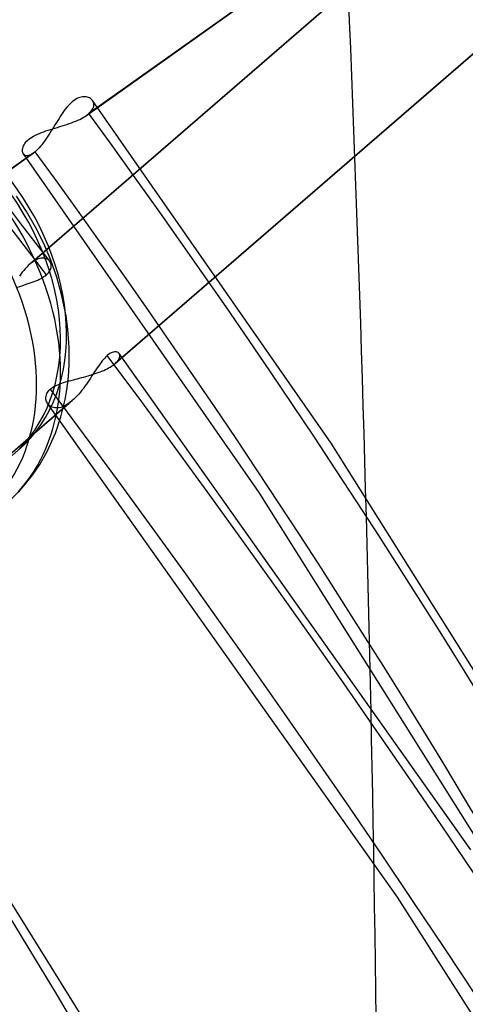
# Model space of a CAD drawing. Header units: millimetres. Extents: x -163 to 160, y -206 to 203.
# Tile 79 of 97: x 93 to 99, y 54 to 68. Entities that reach past the tile are written whole.
import ezdxf

# ---------------------------------------------------------------- set-up
doc = ezdxf.new("R2010")
doc.units = ezdxf.units.MM
doc.layers.add('MAIN-1', color=7, linetype='Continuous')
doc.layers.add('MAIN-2', color=7, linetype='Continuous')

msp = doc.modelspace()

# ---------------------------------------------------------------- linework, layer by layer
at = {"layer": 'MAIN-1'}
for p, q in [((93.203, 64.77), (93.202, 64.771)), ((93.204, 64.769), (93.203, 64.77)), ((93.203, 64.77), (93.203, 64.77)), ((93.204, 64.768), (93.204, 64.769)), ((93.204, 64.769), (93.204, 64.769)), ((93.205, 64.768), (93.204, 64.768)), ((94.215, 63.423), (94.215, 63.424)), ((94.215, 63.424), (94.215, 63.424)), ((94.215, 63.424), (94.215, 63.424)), ((94.215, 63.424), (94.215, 63.424)), ((94.215, 63.424), (94.215, 63.424)), ((94.215, 63.424), (94.215, 63.424))]:
    msp.add_line(p, q, dxfattribs=at)
for centre, major_axis, start_param, end_param in [((-0.5, -0.433), (86.414, -99.783), 0.713724, 3.388402), ((-2.5, -2.165), (-83.796, 96.759), -2.427868, -0.857072)]:
    msp.add_ellipse(centre, major_axis=major_axis, ratio=0.75, start_param=start_param, end_param=end_param, dxfattribs=at)
at = {"layer": 'MAIN-2'}
for p, q in [((93.74, 66.888), (99.036, 70.655)), ((99.065, 70.678), (93.773, 66.914)), ((98.682, 69.717), (92.915, 64.722)), ((98.721, 69.747), (92.956, 64.754)), ((94.122, 63.25), (99.889, 68.245)), ((99.934, 68.28), (94.157, 63.278)), ((93.496, 67.053), (93.476, 67.031)), ((93.517, 67.073), (93.496, 67.053)), ((93.538, 67.091), (93.517, 67.073)), ((93.559, 67.107), (93.538, 67.091)), ((93.58, 67.121), (93.559, 67.107)), ((93.601, 67.133), (93.58, 67.121)), ((93.622, 67.142), (93.601, 67.133)), ((93.642, 67.15), (93.622, 67.142)), ((93.663, 67.155), (93.642, 67.15)), ((93.682, 67.158), (93.663, 67.155)), ((93.701, 67.16), (93.682, 67.158)), ((93.72, 67.159), (93.701, 67.16)), ((93.737, 67.157), (93.72, 67.159)), ((93.753, 67.153), (93.737, 67.157)), ((93.769, 67.148), (93.753, 67.153)), ((93.784, 67.142), (93.769, 67.148)), ((93.797, 67.134), (93.784, 67.142)), ((93.809, 67.125), (93.797, 67.134)), ((93.82, 67.115), (93.809, 67.125)), ((93.829, 67.104), (93.82, 67.115)), ((97.295, 62.121), (93.828, 67.106)), ((93.837, 67.092), (93.829, 67.104)), ((93.843, 67.078), (93.837, 67.092)), ((93.847, 67.063), (93.843, 67.078)), ((93.849, 67.048), (93.847, 67.063)), ((93.848, 67.032), (93.849, 67.048)), ((93.378, 66.903), (93.359, 66.874)), ((93.397, 66.931), (93.378, 66.903)), ((93.416, 66.957), (93.397, 66.931)), ((93.436, 66.983), (93.416, 66.957)), ((93.456, 67.008), (93.436, 66.983)), ((93.476, 67.031), (93.456, 67.008)), ((93.757, 66.901), (93.763, 66.905)), ((93.763, 66.905), (93.768, 66.909)), ((93.768, 66.909), (93.773, 66.914)), ((93.773, 66.914), (93.791, 66.931)), ((93.791, 66.931), (93.807, 66.948)), ((93.807, 66.948), (93.82, 66.965)), ((93.82, 66.965), (93.831, 66.982)), ((93.831, 66.982), (93.839, 66.999)), ((93.839, 66.999), (93.845, 67.016)), ((93.845, 67.016), (93.848, 67.032)), ((93.303, 66.784), (93.284, 66.754)), ((93.322, 66.815), (93.303, 66.784)), ((93.341, 66.845), (93.322, 66.815)), ((93.359, 66.874), (93.341, 66.845)), ((93.455, 66.757), (93.488, 66.768)), ((93.488, 66.768), (93.521, 66.779)), ((93.521, 66.779), (93.552, 66.792)), ((93.552, 66.792), (93.583, 66.804)), ((93.583, 66.804), (93.613, 66.817)), ((93.613, 66.817), (93.641, 66.83)), ((93.641, 66.83), (93.668, 66.844)), ((93.668, 66.844), (93.694, 66.858)), ((93.694, 66.858), (93.718, 66.873)), ((93.718, 66.873), (93.74, 66.888)), ((93.74, 66.888), (93.746, 66.892)), ((93.746, 66.892), (93.752, 66.896)), ((93.752, 66.896), (93.757, 66.901)), ((93.027, 66.615), (93.056, 66.627)), ((93.056, 66.627), (93.087, 66.639)), ((93.087, 66.639), (93.118, 66.651)), ((93.118, 66.651), (93.15, 66.662)), ((93.15, 66.662), (93.184, 66.673)), ((93.184, 66.673), (93.217, 66.683)), ((93.207, 66.63), (93.188, 66.6)), ((93.227, 66.661), (93.207, 66.63)), ((93.217, 66.683), (93.251, 66.693)), ((93.246, 66.692), (93.227, 66.661)), ((93.265, 66.723), (93.246, 66.692)), ((93.251, 66.693), (93.285, 66.704)), ((93.284, 66.754), (93.265, 66.723)), ((93.285, 66.704), (93.32, 66.714)), ((93.32, 66.714), (93.354, 66.724)), ((93.354, 66.724), (93.388, 66.735)), ((93.388, 66.735), (93.422, 66.746)), ((93.422, 66.746), (93.455, 66.757)), ((92.833, 66.461), (92.843, 66.477)), ((92.843, 66.477), (92.855, 66.494)), ((92.855, 66.494), (92.87, 66.511)), ((92.87, 66.511), (92.886, 66.527)), ((92.886, 66.527), (92.904, 66.543)), ((92.904, 66.543), (92.925, 66.558)), ((92.925, 66.558), (92.947, 66.573)), ((92.947, 66.573), (92.972, 66.588)), ((92.972, 66.588), (92.999, 66.601)), ((92.999, 66.601), (93.027, 66.615)), ((93.11, 66.488), (93.09, 66.462)), ((93.129, 66.514), (93.11, 66.488)), ((93.149, 66.542), (93.129, 66.514)), ((93.168, 66.571), (93.149, 66.542)), ((93.188, 66.6), (93.168, 66.571)), ((87.669, 62.569), (92.965, 66.337)), ((92.995, 66.36), (87.702, 62.595)), ((92.81, 66.384), (92.811, 66.398)), ((92.81, 66.37), (92.81, 66.384)), ((92.812, 66.358), (92.81, 66.37)), ((92.811, 66.398), (92.814, 66.413)), ((92.815, 66.346), (92.812, 66.358)), ((92.814, 66.413), (92.818, 66.429)), ((92.819, 66.335), (92.815, 66.346)), ((92.818, 66.429), (92.825, 66.445)), ((92.825, 66.326), (92.819, 66.335)), ((92.825, 66.445), (92.833, 66.461)), ((92.965, 66.337), (92.946, 66.324)), ((92.97, 66.34), (92.965, 66.337)), ((92.975, 66.344), (92.97, 66.34)), ((92.98, 66.348), (92.975, 66.344)), ((92.985, 66.352), (92.98, 66.348)), ((92.99, 66.356), (92.985, 66.352)), ((92.995, 66.36), (92.99, 66.356)), ((93.013, 66.377), (92.995, 66.36)), ((93.032, 66.396), (93.013, 66.377)), ((93.051, 66.416), (93.032, 66.396)), ((93.071, 66.439), (93.051, 66.416)), ((93.09, 66.462), (93.071, 66.439)), ((96.25, 61.399), (92.823, 66.328)), ((92.833, 66.317), (92.825, 66.326)), ((92.843, 66.309), (92.833, 66.317)), ((92.854, 66.304), (92.843, 66.309)), ((92.866, 66.301), (92.854, 66.304)), ((92.88, 66.301), (92.866, 66.301)), ((92.895, 66.303), (92.88, 66.301)), ((92.911, 66.307), (92.895, 66.303)), ((92.928, 66.314), (92.911, 66.307)), ((92.946, 66.324), (92.928, 66.314)), ((92.812, 65.283), (92.418, 65.798)), ((92.869, 65.491), (92.724, 65.715)), ((93, 65.261), (92.869, 65.491)), ((93.205, 64.768), (92.812, 65.283)), ((93.118, 65.022), (93, 65.261)), ((93.22, 64.781), (93.118, 65.022)), ((92.956, 64.754), (92.949, 64.749)), ((92.977, 64.769), (92.956, 64.754)), ((92.998, 64.781), (92.977, 64.769)), ((93.019, 64.791), (92.998, 64.781)), ((93.039, 64.799), (93.019, 64.791)), ((93.058, 64.805), (93.039, 64.799)), ((93.077, 64.809), (93.058, 64.805)), ((93.095, 64.812), (93.077, 64.809)), ((93.112, 64.812), (93.095, 64.812)), ((93.128, 64.811), (93.112, 64.812)), ((93.143, 64.808), (93.128, 64.811)), ((93.157, 64.803), (93.143, 64.808)), ((93.17, 64.797), (93.157, 64.803)), ((93.182, 64.79), (93.17, 64.797)), ((93.193, 64.781), (93.182, 64.79)), ((93.202, 64.771), (93.193, 64.781)), ((93.212, 64.757), (93.205, 64.768)), ((93.218, 64.745), (93.212, 64.757)), ((93.308, 64.532), (93.22, 64.781)), ((92.827, 64.632), (92.806, 64.606)), ((92.849, 64.657), (92.827, 64.632)), ((92.871, 64.68), (92.849, 64.657)), ((92.893, 64.702), (92.871, 64.68)), ((92.915, 64.722), (92.893, 64.702)), ((92.922, 64.728), (92.915, 64.722)), ((92.928, 64.733), (92.922, 64.728)), ((92.935, 64.739), (92.928, 64.733)), ((92.942, 64.744), (92.935, 64.739)), ((92.949, 64.749), (92.942, 64.744)), ((93.187, 64.599), (93.199, 64.614)), ((93.199, 64.614), (93.208, 64.629)), ((93.208, 64.629), (93.216, 64.645)), ((93.216, 64.645), (93.221, 64.66)), ((93.223, 64.732), (93.218, 64.745)), ((93.221, 64.66), (93.225, 64.675)), ((93.226, 64.718), (93.223, 64.732)), ((93.225, 64.675), (93.227, 64.69)), ((93.227, 64.704), (93.226, 64.718)), ((93.227, 64.69), (93.227, 64.704)), ((92.785, 64.579), (92.765, 64.551)), ((92.806, 64.606), (92.785, 64.579)), ((92.95, 64.46), (92.978, 64.471)), ((92.978, 64.471), (93.005, 64.482)), ((93.005, 64.482), (93.031, 64.493)), ((93.031, 64.493), (93.055, 64.504)), ((93.055, 64.504), (93.079, 64.516)), ((93.079, 64.516), (93.101, 64.529)), ((93.101, 64.529), (93.121, 64.542)), ((93.121, 64.542), (93.14, 64.555)), ((93.14, 64.555), (93.158, 64.569)), ((93.158, 64.569), (93.173, 64.584)), ((93.173, 64.584), (93.187, 64.599)), ((93.379, 64.282), (93.308, 64.532)), ((92.739, 64.39), (92.77, 64.4)), ((92.77, 64.4), (92.801, 64.41)), ((92.801, 64.41), (92.831, 64.42)), ((92.831, 64.42), (92.862, 64.43)), ((92.862, 64.43), (92.892, 64.44)), ((92.892, 64.44), (92.921, 64.45)), ((92.921, 64.45), (92.95, 64.46)), ((93.443, 63.97), (93.379, 64.282)), ((93.47, 63.772), (93.443, 63.97)), ((93.489, 63.513), (93.47, 63.772)), ((93.489, 63.259), (93.489, 63.513)), ((93.987, 63.338), (93.969, 63.316)), ((94.005, 63.358), (93.987, 63.338)), ((94.023, 63.377), (94.005, 63.358)), ((94.041, 63.393), (94.023, 63.377)), ((94.061, 63.409), (94.041, 63.393)), ((94.079, 63.422), (94.061, 63.409)), ((94.098, 63.432), (94.079, 63.422)), ((94.115, 63.44), (94.098, 63.432)), ((94.132, 63.445), (94.115, 63.44)), ((94.148, 63.448), (94.132, 63.445)), ((94.162, 63.449), (94.148, 63.448)), ((94.176, 63.447), (94.162, 63.449)), ((94.188, 63.444), (94.176, 63.447)), ((94.198, 63.439), (94.188, 63.444)), ((94.189, 63.309), (94.201, 63.324)), ((94.207, 63.432), (94.198, 63.439)), ((94.201, 63.324), (94.21, 63.339)), ((94.215, 63.424), (94.207, 63.432)), ((94.21, 63.339), (94.217, 63.353)), ((99.329, 56.202), (94.215, 63.424)), ((94.221, 63.414), (94.215, 63.423)), ((94.217, 63.353), (94.222, 63.367)), ((94.224, 63.404), (94.221, 63.414)), ((94.222, 63.367), (94.225, 63.38)), ((94.226, 63.392), (94.224, 63.404)), ((94.225, 63.38), (94.226, 63.392)), ((93.478, 63.09), (93.489, 63.259)), ((93.877, 63.186), (93.858, 63.157)), ((93.895, 63.214), (93.877, 63.186)), ((93.914, 63.241), (93.895, 63.214)), ((93.932, 63.267), (93.914, 63.241)), ((93.951, 63.292), (93.932, 63.267)), ((93.969, 63.316), (93.951, 63.292)), ((93.964, 63.167), (93.99, 63.178)), ((93.99, 63.178), (94.015, 63.19)), ((94.015, 63.19), (94.039, 63.201)), ((94.039, 63.201), (94.062, 63.213)), ((94.062, 63.213), (94.083, 63.225)), ((94.083, 63.225), (94.103, 63.238)), ((94.103, 63.238), (94.122, 63.25)), ((94.122, 63.25), (94.128, 63.255)), ((94.128, 63.255), (94.134, 63.259)), ((94.134, 63.259), (94.141, 63.264)), ((94.141, 63.264), (94.146, 63.269)), ((94.146, 63.269), (94.152, 63.273)), ((94.152, 63.273), (94.158, 63.278)), ((94.158, 63.278), (94.174, 63.294)), ((94.174, 63.294), (94.189, 63.309)), ((93.459, 62.924), (93.478, 63.09)), ((93.519, 63.033), (93.549, 63.041)), ((93.549, 63.041), (93.579, 63.049)), ((93.579, 63.049), (93.609, 63.057)), ((93.609, 63.057), (93.64, 63.065)), ((93.64, 63.065), (93.67, 63.073)), ((93.67, 63.073), (93.701, 63.081)), ((93.701, 63.081), (93.732, 63.09)), ((93.732, 63.09), (93.762, 63.098)), ((93.779, 63.037), (93.759, 63.006)), ((93.762, 63.098), (93.793, 63.107)), ((93.8, 63.067), (93.779, 63.037)), ((93.793, 63.107), (93.823, 63.116)), ((93.819, 63.098), (93.8, 63.067)), ((93.839, 63.128), (93.819, 63.098)), ((93.823, 63.116), (93.852, 63.126)), ((93.858, 63.157), (93.839, 63.128)), ((93.852, 63.126), (93.881, 63.136)), ((93.881, 63.136), (93.91, 63.146)), ((93.91, 63.146), (93.937, 63.156)), ((93.937, 63.156), (93.964, 63.167)), ((93.198, 62.89), (93.214, 62.905)), ((93.214, 62.905), (93.23, 62.918)), ((93.23, 62.918), (93.248, 62.93)), ((93.248, 62.93), (93.267, 62.942)), ((93.267, 62.942), (93.288, 62.953)), ((93.288, 62.953), (93.309, 62.963)), ((93.309, 62.963), (93.332, 62.973)), ((93.332, 62.973), (93.356, 62.983)), ((93.356, 62.983), (93.381, 62.992)), ((93.381, 62.992), (93.407, 63)), ((93.407, 63), (93.434, 63.009)), ((93.429, 62.753), (93.459, 62.924)), ((93.434, 63.009), (93.462, 63.017)), ((93.462, 63.017), (93.49, 63.025)), ((93.49, 63.025), (93.519, 63.033)), ((93.695, 62.916), (93.673, 62.888)), ((93.717, 62.946), (93.695, 62.916)), ((93.738, 62.976), (93.717, 62.946)), ((93.759, 63.006), (93.738, 62.976)), ((93.149, 62.771), (93.15, 62.788)), ((93.151, 62.755), (93.149, 62.771)), ((93.15, 62.788), (93.152, 62.805)), ((93.154, 62.739), (93.151, 62.755)), ((93.152, 62.805), (93.157, 62.823)), ((93.157, 62.823), (93.163, 62.84)), ((93.163, 62.84), (93.173, 62.857)), ((93.173, 62.857), (93.184, 62.873)), ((93.184, 62.873), (93.198, 62.89)), ((93.368, 62.502), (93.429, 62.753)), ((93.558, 62.76), (93.534, 62.738)), ((93.581, 62.783), (93.558, 62.76)), ((93.605, 62.807), (93.581, 62.783)), ((93.628, 62.833), (93.605, 62.807)), ((93.651, 62.86), (93.628, 62.833)), ((93.673, 62.888), (93.651, 62.86)), ((88.12, 58.052), (93.489, 62.702)), ((93.534, 62.738), (88.194, 58.113)), ((93.159, 62.724), (93.154, 62.739)), ((93.166, 62.709), (93.159, 62.724)), ((93.174, 62.695), (93.166, 62.709)), ((93.184, 62.683), (93.174, 62.695)), ((98.262, 55.512), (93.178, 62.69)), ((93.196, 62.67), (93.184, 62.683)), ((93.209, 62.66), (93.196, 62.67)), ((93.224, 62.65), (93.209, 62.66)), ((93.241, 62.642), (93.224, 62.65)), ((93.259, 62.637), (93.241, 62.642)), ((93.278, 62.633), (93.259, 62.637)), ((93.298, 62.631), (93.278, 62.633)), ((93.319, 62.631), (93.298, 62.631)), ((93.341, 62.634), (93.319, 62.631)), ((93.365, 62.639), (93.341, 62.634)), ((93.389, 62.647), (93.365, 62.639)), ((93.413, 62.657), (93.389, 62.647)), ((93.438, 62.67), (93.413, 62.657)), ((93.463, 62.685), (93.438, 62.67)), ((93.489, 62.702), (93.463, 62.685)), ((93.496, 62.708), (93.489, 62.702)), ((93.504, 62.713), (93.496, 62.708)), ((93.512, 62.719), (93.504, 62.713)), ((93.519, 62.725), (93.512, 62.719)), ((93.527, 62.732), (93.519, 62.725)), ((93.534, 62.738), (93.527, 62.732)), ((93.287, 62.264), (93.368, 62.502)), ((93.168, 62), (93.262, 62.202)), ((93.262, 62.202), (93.287, 62.264)), ((100.499, 57.016), (97.295, 62.121)), ((93.06, 61.81), (93.168, 62)), ((92.954, 61.652), (93.06, 61.81)), ((92.855, 61.525), (92.954, 61.652)), ((92.75, 61.406), (92.855, 61.525)), ((99.417, 56.351), (96.25, 61.399)), ((93.688, 53.759), (90.84, 58.326)), ((102.962, 48.15), (98.262, 55.512))]:
    msp.add_line(p, q, dxfattribs=at)
for centre, major_axis, ratio, start_param, end_param in [((0, 0), (-85.76, 99.027), 0.75, -2.427868, 0.713724), ((-2, -1.732), (-83.141, 96.003), 0.75, -2.427868, -0.857072), ((-87.004, -113.448), (102.62, 355.485), 0.433013, -0.982794, -0.900322), ((31.524, 27.3), (69.755, -80.546), 0.75, 0.713724, 1.463358), ((90.564, 64.535), (2.182, -2.52), 0.75, 0.000079, 3.069919), ((5.924, 5.13), (-91.871, 106.083), 0.75, -1.657673, -1.627268), ((90.476, 64.459), (-2.182, 2.52), 0.75, -3.141514, -0.071674), ((90.064, 64.102), (-2.494, 2.88), 0.75, 3.069919, 6.211512), ((89.826, 63.895), (-2.411, 2.784), 0.75, 3.069919, 6.211512), ((31.524, 27.3), (-64.102, 74.018), 0.75, -2.427868, -1.68139), ((31.524, 27.3), (63.27, -73.058), 0.75, 0.713724, 1.459691), ((5.924, 5.13), (-91.871, 106.083), 0.75, -2.427868, -1.668171), ((5.924, 5.13), (91.039, -105.123), 0.75, 0.713724, 1.473773), ((31.524, 27.3), (-57.617, 66.53), 0.75, -2.427868, -1.685774), ((31.524, 27.3), (56.785, -65.57), 0.75, 0.713724, 1.455185), ((31.524, 27.3), (-51.132, 59.042), 0.75, -2.427868, -1.69127), ((31.524, 27.3), (50.3, -58.082), 0.75, 0.713724, 1.449515)]:
    msp.add_ellipse(centre, major_axis=major_axis, ratio=ratio, start_param=start_param, end_param=end_param, dxfattribs=at)

doc.saveas('drawing.dxf')
